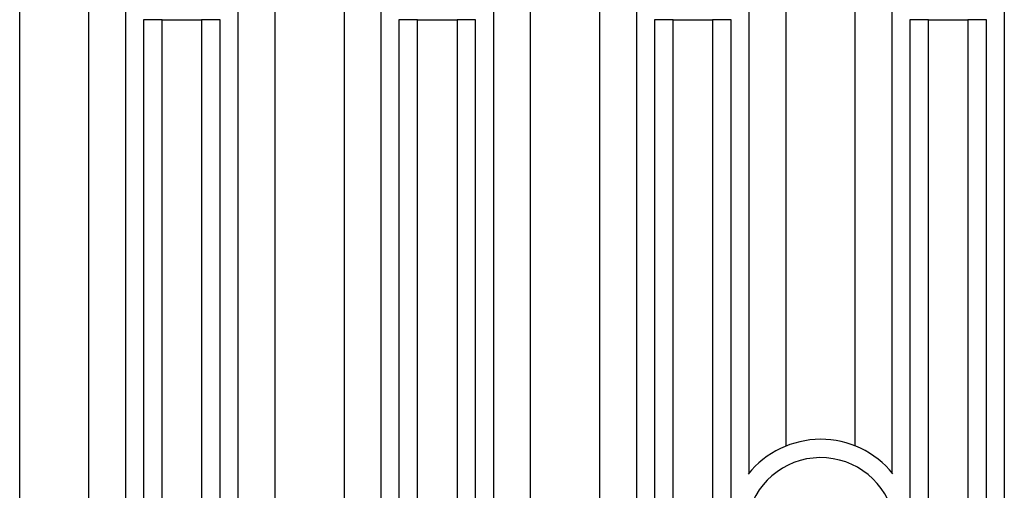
# Model space of a CAD drawing. Extents: x 11458 to 11780, y -1544 to -1214.
# Tile 31 of 35: x 11724 to 11751, y -1297 to -1284. Entities that reach past the tile are written whole.
import ezdxf

# ---------------------------------------------------------------- set-up
doc = ezdxf.new("R2010")
doc.units = 0
doc.layers.add('2', color=2, linetype='CONTINUOUS')

msp = doc.modelspace()

# ---------------------------------------------------------------- linework, layer by layer
at = {"layer": '2', "color": 7}
for p, q in [((11724.176, -1323.648), (11724.176, -1266.795)), ((11726.025, -1266.795), (11726.025, -1323.648)), ((11727.025, -1323.648), (11727.025, -1266.795)), ((11730.033, -1266.795), (11730.033, -1323.648)), ((11731.033, -1323.648), (11731.033, -1266.795)), ((11732.882, -1266.795), (11732.882, -1323.648)), ((11733.882, -1323.648), (11733.882, -1266.795)), ((11736.89, -1266.795), (11736.89, -1323.648)), ((11737.89, -1323.648), (11737.89, -1266.795)), ((11739.739, -1266.795), (11739.739, -1323.648)), ((11740.739, -1323.648), (11740.739, -1266.795)), ((11743.748, -1266.795), (11743.748, -1296.054)), ((11744.747, -1295.324), (11744.747, -1266.795)), ((11746.596, -1266.795), (11746.596, -1295.32)), ((11747.596, -1296.044), (11747.596, -1266.795)), ((11750.605, -1266.795), (11750.605, -1323.648)), ((11727.5, -1283.895), (11727.5, -1416.695)), ((11727.649, -1283.895), (11727.5, -1283.895)), ((11728, -1283.895), (11727.649, -1283.895)), ((11728, -1416.695), (11728, -1283.895)), ((11728, -1283.895), (11729.058, -1283.895)), ((11729.409, -1283.895), (11729.058, -1283.895)), ((11729.058, -1283.895), (11729.058, -1416.695)), ((11729.558, -1283.895), (11729.409, -1283.895)), ((11729.558, -1416.695), (11729.558, -1283.895)), ((11734.357, -1283.895), (11734.357, -1416.695)), ((11734.506, -1283.895), (11734.357, -1283.895)), ((11734.857, -1283.895), (11734.506, -1283.895)), ((11734.857, -1283.895), (11735.915, -1283.895)), ((11734.857, -1416.695), (11734.857, -1283.895)), ((11736.266, -1283.895), (11735.915, -1283.895)), ((11735.915, -1283.895), (11735.915, -1416.695)), ((11736.415, -1283.895), (11736.266, -1283.895)), ((11736.415, -1416.695), (11736.415, -1283.895)), ((11741.214, -1283.895), (11741.214, -1416.695)), ((11741.364, -1283.895), (11741.214, -1283.895)), ((11741.714, -1283.895), (11741.364, -1283.895)), ((11741.714, -1416.695), (11741.714, -1283.895)), ((11741.714, -1283.895), (11742.772, -1283.895)), ((11743.123, -1283.895), (11742.772, -1283.895)), ((11742.772, -1283.895), (11742.772, -1416.695)), ((11743.272, -1283.895), (11743.123, -1283.895)), ((11743.272, -1416.695), (11743.272, -1283.895)), ((11748.071, -1283.895), (11748.071, -1416.695)), ((11748.221, -1283.895), (11748.071, -1283.895)), ((11748.571, -1283.895), (11748.221, -1283.895)), ((11748.571, -1283.895), (11749.63, -1283.895)), ((11748.571, -1416.695), (11748.571, -1283.895)), ((11749.98, -1283.895), (11749.63, -1283.895)), ((11749.63, -1283.895), (11749.63, -1416.695)), ((11750.129, -1283.895), (11749.98, -1283.895)), ((11750.129, -1416.695), (11750.129, -1283.895))]:
    msp.add_line(p, q, dxfattribs=at)
for radius, start, end in [(2.5, 39.1812, 141.1308), (2.009, 10.8629, 170.5214)]:
    msp.add_arc((11745.676, -1297.645), radius, start, end, dxfattribs=at)

doc.saveas('drawing.dxf')
